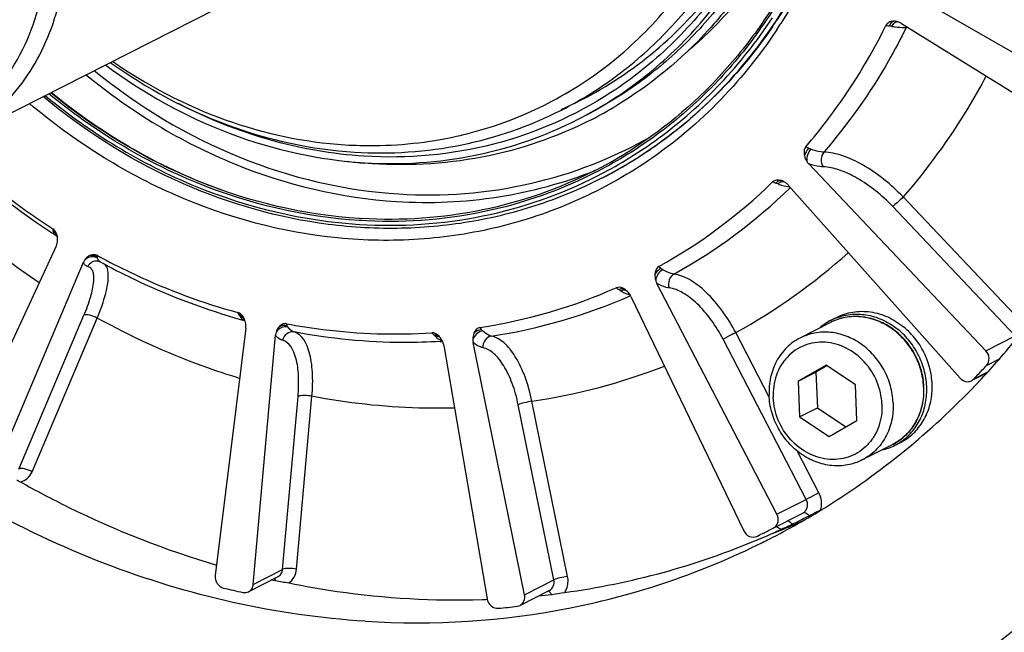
# Model space of a CAD drawing. Header units: millimetres. Extents: x 0 to 420, y 0 to 297.
# Tile 8 of 56: x 183 to 199, y 21 to 31. Entities that reach past the tile are written whole.
import ezdxf

# ---------------------------------------------------------------- set-up
doc = ezdxf.new("R2010")
doc.units = ezdxf.units.MM
doc.header["$LTSCALE"] = 23.1
doc.layers.add('COMPONENTS', color=7, linetype='CONTINUOUS')

msp = doc.modelspace()

# ---------------------------------------------------------------- linework, layer by layer
at = {"layer": 'COMPONENTS', "color": 7, "linetype": 'CONTINUOUS'}
for p, q in [((182.16344, 29.04317), (189.844, 32.96109)), ((200.81748, 29.40859), (197.39049, 31.37737)), ((197.19441, 30.93649), (200.56749, 28.84648)), ((190.23472, 29.17288), (190.24062, 29.17428)), ((193.38576, 29.06554), (193.38947, 29.06823)), ((188.70099, 28.72766), (188.69551, 28.72812)), ((198.5267, 25.75912), (195.72631, 28.71549)), ((192.40612, 28.53822), (192.41495, 28.54278)), ((192.41495, 28.54278), (192.42201, 28.54643)), ((192.43594, 28.48321), (192.44479, 28.48773)), ((192.4448, 28.48772), (192.43594, 28.4832)), ((195.40642, 28.37582), (198.11887, 25.32605)), ((198.99049, 25.9957), (197.04799, 28.04639)), ((199.16075, 26.14192), (197.21826, 28.19261)), ((183.80723, 27.58782), (183.80758, 27.5876)), ((183.81659, 27.41609), (182.21299, 23.97921)), ((182.7634, 23.65069), (184.2483, 27.15841)), ((184.48851, 27.17596), (184.48799, 27.17607)), ((184.51171, 27.16734), (184.5116, 27.1674)), ((195.22253, 23.17079), (193.32285, 26.82536)), ((192.91046, 26.62014), (194.69677, 22.90914)), ((183.22718, 23.88727), (184.25719, 26.3204)), ((183.43612, 23.84345), (184.46613, 26.27658)), ((186.78917, 26.24021), (186.79817, 26.23774)), ((196.06894, 26.20677), (195.58653, 25.96069)), ((196.07961, 26.24402), (196.16534, 26.28775)), ((186.81733, 26.11558), (186.33455, 22.20107)), ((195.09955, 25.02552), (194.56899, 26.04621)), ((186.93527, 22.06232), (187.2885, 26.00675)), ((191.22839, 21.89696), (190.41538, 25.89199)), ((195.68631, 23.40737), (194.3686, 25.94237)), ((198.5267, 25.75912), (198.99049, 25.9957)), ((189.95087, 25.84131), (190.63617, 21.83235)), ((198.53937, 25.52841), (198.73495, 25.62818)), ((195.99909, 25.52988), (195.55791, 25.27658)), ((195.55791, 25.27658), (195.83899, 25.41996)), ((196.0136, 25.52021), (195.83899, 25.41996)), ((195.83899, 25.41996), (195.86249, 24.85706)), ((196.46377, 25.22029), (195.99909, 25.52988)), ((198.33318, 25.30946), (198.55017, 25.42015)), ((198.5371, 25.40543), (198.33644, 25.30307)), ((195.55791, 25.27658), (195.58141, 24.71368)), ((196.48727, 24.65739), (196.46377, 25.22029)), ((187.39905, 22.2989), (187.64407, 25.03496)), ((187.61978, 22.30284), (187.8648, 25.0389)), ((191.90995, 22.18837), (191.346, 24.95952)), ((191.69218, 22.13354), (191.12823, 24.9047)), ((195.58141, 24.71368), (195.86249, 24.85706)), ((195.86249, 24.85706), (196.31266, 24.55713)), ((195.58141, 24.71368), (196.04609, 24.40408)), ((196.04609, 24.40408), (196.48727, 24.65739)), ((197.0899, 24.26348), (197.17563, 24.30721)), ((195.8867, 23.51122), (195.54251, 24.17337)), ((197.05348, 24.27671), (196.57107, 24.03063)), ((195.22253, 23.17079), (195.68631, 23.40737)), ((195.14147, 22.94067), (195.63222, 23.19105)), ((195.65137, 23.07719), (195.66873, 23.085)), ((195.70398, 23.13406), (195.73109, 23.14794)), ((195.73109, 23.14794), (195.7406, 23.15282)), ((195.43718, 22.98356), (195.47152, 22.99824)), ((195.45426, 23.01032), (195.46384, 23.01494)), ((195.16813, 22.87288), (195.19613, 22.88404)), ((195.16858, 22.87807), (195.19615, 22.89046)), ((186.93527, 22.06232), (187.39905, 22.2989)), ((187.32434, 22.18234), (186.86055, 21.94576)), ((187.23144, 22.13495), (187.2526, 22.13024)), ((187.2526, 22.13024), (187.28656, 22.12275)), ((191.22839, 21.89696), (191.69218, 22.13354)), ((191.62041, 21.9661), (191.15662, 21.72952))]:
    msp.add_line(p, q, dxfattribs=at)
for points in [[(183.80757, 27.5876), (183.81326, 27.58357), (183.82233, 27.57566), (183.82936, 27.56773), (183.83439, 27.56047), (183.83646, 27.55662)], [(184.48799, 27.17607), (184.49216, 27.17512), (184.49899, 27.17304), (184.50612, 27.17015), (184.51158, 27.16742)]]:
    msp.add_lwpolyline(points, dxfattribs=at)
for centre, radius, start, end in [((188.79726, 35.22586), 7.6949, 325.676789, 326.534977), ((188.67134, 35.16852), 7.85041, 326.535265, 327.403925), ((196.91615, 30.17703), 0.72648, 80.044985, 83.208485), ((197.07435, 30.77977), 0.19316, 85.060572, 94.000903), ((197.07343, 30.76692), 0.20604, 81.075177, 85.112519), ((197.07215, 30.75885), 0.21421, 76.774984, 81.071556), ((197.06933, 30.74739), 0.22601, 68.711112, 76.743357), ((197.05601, 30.71324), 0.26267, 58.204336, 68.709731), ((197.22106, 31.53013), 0.65429, 271.330297, 274.284003), ((197.41647, 30.8061), 0.16307, 150.341692, 153.970579), ((197.34125, 29.90012), 0.98014, 93.13247, 94.172355), ((189.3543, 35.15294), 6.44168, 297.029394, 301.18304), ((190.1911, 37.41273), 11.71688, 225.98052, 236.532557), ((190.02065, 37.30137), 11.4707, 226.420705, 236.937378), ((189.15484, 34.84624), 7.09661, 297.411865, 306.230502), ((189.17962, 34.85784), 7.15838, 303.428175, 305.380601), ((189.1725, 34.86794), 7.17074, 305.380264, 305.984294), ((189.16116, 34.84607), 6.99983, 297.35274, 302.390026), ((189.20785, 34.83218), 7.1225, 297.030729, 302.56252), ((189.18881, 34.844), 7.14177, 302.239058, 303.427811), ((189.29508, 35.82704), 7.1242, 262.938274, 265.17224), ((189.20437, 34.81858), 7.11196, 299.019562, 300.592845), ((189.19685, 34.83123), 7.12667, 300.59317, 302.239171), ((195.94312, 28.92041), 0.29833, 213.729664, 223.382977), ((189.16382, 34.84159), 6.99464, 297.024341, 297.350257), ((189.16976, 34.82122), 7.06753, 297.0377, 297.252914), ((189.20327, 34.82065), 7.11431, 297.105761, 299.019252), ((189.24043, 34.49888), 8.47255, 299.047809, 314.260431), ((194.92396, 27.60237), 0.85687, 68.403389, 70.928221), ((195.56344, 29.21835), 0.88103, 248.417158, 250.990052), ((195.23057, 28.24895), 0.21187, 69.645628, 74.960026), ((195.22669, 28.23827), 0.22323, 66.677001, 69.666344), ((195.19019, 28.18346), 0.28941, 41.65578, 51.504492), ((189.38153, 34.56467), 8.68185, 299.010688, 314.226693), ((195.4635, 28.81071), 0.46021, 263.806477, 265.527299), ((189.08726, 35.45935), 7.62175, 266.444141, 266.728181), ((189.97002, 37.10411), 11.33752, 236.604472, 237.072713), ((183.23615, 27.50796), 0.554, 13.886253, 15.830714), ((183.59408, 27.51928), 0.24525, 7.31056, 8.838706), ((189.62445, 36.69469), 10.74572, 241.340228, 241.776941), ((189.91113, 34.49487), 9.64756, 298.868534, 311.885001), ((184.46225, 27.06788), 0.23232, 145.66429, 157.065804), ((184.45835, 27.02736), 0.15162, 78.728753, 84.475894), ((193.59155, 26.96483), 0.30274, 197.87399, 207.43298), ((189.22997, 34.56408), 8.53595, 278.713515, 293.824272), ((192.19252, 25.8618), 1.01424, 56.749571, 58.694125), ((193.01718, 27.09724), 0.4705, 243.712949, 246.704562), ((192.68682, 26.53382), 0.23556, 53.351343, 57.29733), ((192.63756, 26.48857), 0.30296, 25.738666, 35.291796), ((189.40882, 34.55278), 8.65881, 278.598699, 293.775725), ((185.75711, 25.7293), 1.12595, 31.130208, 32.389284), ((189.50179, 36.08481), 10.21148, 253.727192, 254.594782), ((186.56161, 26.15256), 0.25714, 22.416681, 24.860535), ((186.55308, 26.14937), 0.26625, 3.241649, 22.352526), ((196.47536, 25.46935), 0.8699, 117.060814, 131.65933), ((196.47237, 25.4739), 0.86449, 110.672549, 117.021344), ((187.54851, 25.98353), 0.26105, 164.345845, 174.895942), ((188.98101, 25.16861), 1.16984, 44.641538, 46.113465), ((189.68483, 25.80093), 0.26878, 40.762573, 44.789127), ((189.69597, 25.81041), 0.25416, 37.032355, 40.783412), ((189.34942, 34.92724), 9.03816, 273.442725, 273.689554), ((189.6577, 25.79085), 0.29747, 9.76733, 19.4379), ((190.69782, 25.94944), 0.28823, 181.621514, 191.498339), ((189.32258, 33.84788), 12.5011, 316.720391, 318.581175), ((189.91665, 34.53245), 9.67905, 278.492181, 291.353641), ((189.42537, 33.90468), 12.37849, 316.486938, 317.415292), ((198.23813, 25.40137), 0.13222, 297.005627, 315.963393), ((189.44927, 33.88205), 12.34558, 316.021717, 316.48672), ((189.37028, 33.80341), 12.43588, 316.330852, 316.718921), ((196.4043, 25.13323), 1.13925, 2.390875, 2.647603), ((196.414, 25.13889), 1.13475, 2.11866, 2.390846), ((196.697, 25.03354), 0.8645, 297.030705, 303.380426), ((196.69508, 25.03864), 0.86991, 282.394845, 296.99106), ((190.28818, 33.78702), 11.95046, 297.461011, 298.083576), ((190.26739, 33.79179), 11.96427, 295.742685, 296.378085), ((190.73221, 34.03876), 12.01475, 293.232154, 294.168875), ((190.26784, 33.79089), 11.96326, 296.378095, 297.026525), ((195.57323, 23.3058), 0.12902, 297.207664, 305.784492), ((195.57073, 23.30927), 0.1333, 305.78359, 314.125505), ((189.28263, 35.70632), 14.11721, 297.222892, 297.490146), ((189.73476, 33.5398), 11.89849, 296.536953, 297.026526), ((190.72253, 34.06169), 12.03964, 291.812604, 292.346907), ((190.2831, 33.78291), 11.9492, 294.277822, 294.805003), ((195.4132, 23.2561), 0.34091, 234.542509, 239.796489), ((195.40865, 23.24822), 0.33181, 239.791599, 244.972141), ((195.40246, 23.23487), 0.31709, 244.9656, 250.414257), ((190.7261, 34.05303), 12.03027, 292.346888, 293.054243), ((190.20396, 34.00249), 12.18229, 277.810792, 292.797875), ((189.73421, 33.54092), 11.89974, 295.742687, 296.219233), ((190.27157, 33.8089), 11.97764, 292.858545, 293.648949), ((189.7346, 33.54013), 11.89885, 296.219237, 296.536951), ((189.66071, 33.44517), 11.97284, 296.456972, 297.025087), ((190.27707, 33.79631), 11.9639, 293.64901, 294.132999), ((189.71581, 35.38361), 13.76772, 256.346073, 257.64327), ((190.14175, 34.54163), 12.7255, 271.863315, 272.228915), ((190.14979, 34.28928), 12.47727, 275.990212, 276.921649), ((191.4275, 23.76341), 1.87413, 276.924395, 277.255292), ((189.61597, 34.04721), 12.42152, 275.53197, 276.921273)]:
    msp.add_arc(centre, radius, start, end, dxfattribs=at)
for points, knots in [([(179.23845, 53.18358), (178.41909, 52.76564), (176.8497, 51.76785), (174.80772, 49.84875), (173.1274, 47.55752), (171.41673, 44.06818), (170.41712, 39.09901), (171.12069, 32.95854), (173.60716, 27.19988), (177.6129, 22.42368), (181.9385, 19.65172), (185.68689, 18.39822), (187.60844, 18.10397), (188.56256, 18.04468)], [0, 0, 0, 0, 0.05807988, 0.11661059, 0.17598391, 0.23648554, 0.36091408, 0.48987546, 0.62107509, 0.75138592, 0.87800749, 0.93963638, 1, 1, 1, 1]), ([(188.84364, 18.18807), (187.89639, 18.24693), (185.98879, 18.53777), (182.26599, 19.7752), (177.96409, 22.51125), (173.96317, 27.23073), (171.45291, 32.93073), (170.69552, 39.02448), (171.62647, 43.97532), (173.27377, 47.47125), (174.90471, 49.77812), (176.89712, 51.72418), (178.43538, 52.748), (179.24014, 53.18064)], [0, 0, 0, 0, 0.0603253, 0.12190602, 0.24841263, 0.37861296, 0.50976262, 0.63877322, 0.7633396, 0.82391747, 0.88335587, 0.94192436, 1, 1, 1, 1]), ([(188.70625, 21.4786), (187.30143, 21.5659), (184.45232, 22.21295), (180.60738, 24.40779), (177.41691, 27.63977), (175.14722, 31.63106), (173.98474, 36.04721), (174.03498, 40.5216), (175.30518, 44.67213), (176.93932, 47.01907), (177.90271, 48.00189)], [0, 0, 0, 0, 0.12042074, 0.24537652, 0.3740134, 0.50432806, 0.63382246, 0.76023853, 0.88225522, 1, 1, 1, 1]), ([(184.05002, 44.94722), (184.4569, 45.14634), (185.3142, 45.46971), (187.13699, 45.79075), (189.53936, 45.54556), (192.21605, 44.28255), (194.44552, 42.20674), (196.00267, 39.54047), (196.72905, 36.55799), (196.54506, 33.56848), (195.7955, 31.73739), (195.28522, 30.9394)], [0, 0, 0, 0, 0.05813298, 0.11675042, 0.23639472, 0.36106532, 0.49020446, 0.62149571, 0.75182895, 0.87844549, 1, 1, 1, 1]), ([(184.74027, 45.10119), (185.55572, 45.42237), (187.35104, 45.76619), (190.0869, 45.30662), (192.6152, 43.95492), (194.68474, 41.8623), (196.09821, 39.24342), (196.71561, 36.35597), (196.47108, 33.48784), (195.71877, 31.74249), (195.21652, 30.98267)], [0, 0, 0, 0, 0.11655883, 0.23690427, 0.36222323, 0.49166564, 0.62284506, 0.75276418, 0.87886866, 1, 1, 1, 1]), ([(188.54422, 44.92029), (189.31466, 44.87242), (190.87808, 44.50719), (192.97035, 43.26698), (194.67741, 41.44819), (195.84674, 39.21833), (196.3743, 36.77686), (196.2088, 34.34343), (195.48563, 32.48634), (194.59704, 31.23951), (194.06155, 30.70695), (193.77537, 30.46806)], [0, 0, 0, 0, 0.12077795, 0.24626307, 0.37544966, 0.50609787, 0.63550589, 0.76136251, 0.88253433, 0.94167342, 1, 1, 1, 1]), ([(192.07467, 29.42151), (192.42995, 29.60275), (193.11046, 30.03545), (193.99589, 30.86764), (194.72447, 31.8612), (195.4662, 33.37429), (195.89963, 35.52904), (195.59449, 38.19169), (194.51626, 40.68875), (192.77929, 42.75981), (190.9036, 43.96177), (189.27821, 44.50532), (188.44498, 44.63291), (188.03125, 44.65862)], [0, 0, 0, 0, 0.05807982, 0.11661064, 0.17598409, 0.23648578, 0.36091465, 0.48987612, 0.62107538, 0.75138575, 0.87800703, 0.93963617, 1, 1, 1, 1]), ([(191.81336, 29.56887), (192.14047, 29.73572), (192.76824, 30.13066), (193.59302, 30.88411), (194.28284, 31.78092), (195.00538, 33.14654), (195.48385, 35.10015), (195.33549, 37.55144), (194.49811, 39.90653), (193.05109, 41.94328), (191.13172, 43.46811), (189.61859, 44.05373), (188.8535, 44.21115)], [0, 0, 0, 0, 0.05796919, 0.11634538, 0.17548738, 0.23566655, 0.35926388, 0.4873649, 0.61812762, 0.74880726, 0.87668661, 1, 1, 1, 1]), ([(190.24062, 29.17428), (190.63702, 29.2686), (191.41257, 29.53766), (192.47037, 30.1698), (193.38553, 31.00839), (194.12769, 32.02495), (194.6736, 33.18606), (195.12168, 34.88874), (195.10868, 37.1794), (194.21629, 39.80158), (192.56506, 42.02237), (190.68793, 43.32754), (189.03524, 43.91733), (188.18367, 44.05402), (187.76115, 44.08028)], [0, 0, 0, 0, 0.0584423, 0.11679122, 0.17557788, 0.23526701, 0.29619092, 0.35850988, 0.48662543, 0.61810033, 0.74943224, 0.87718, 0.93928023, 1, 1, 1, 1]), ([(196.35336, 19.62981), (197.08284, 20.00191), (198.48614, 20.87368), (200.35036, 22.52023), (201.93789, 24.47176), (203.65152, 27.44166), (204.92539, 31.7052), (204.93835, 35.2906), (204.70901, 37.07402)], [0, 0, 0, 0, 0.11942123, 0.23958173, 0.36114315, 0.48462587, 0.73778029, 1, 1, 1, 1]), ([(182.16346, 29.04317), (182.33748, 29.13194), (182.67079, 29.34388), (183.10446, 29.75149), (183.46132, 30.23813), (183.82462, 30.97923), (184.03692, 32.03462), (183.88739, 33.33878), (183.35957, 34.5618), (182.50772, 35.57634), (181.42007, 36.27526), (180.59104, 36.48089), (180.183, 36.50625)], [0, 0, 0, 0, 0.05810593, 0.11666279, 0.17606272, 0.23659146, 0.3610757, 0.49009469, 0.62135271, 0.7517214, 0.87839873, 1, 1, 1, 1]), ([(196.02306, 36.32324), (196.0514, 35.64441), (195.95037, 34.29472), (195.41107, 32.70289), (194.7526, 31.57761), (193.96685, 30.57952), (193.22561, 29.96633), (192.68964, 29.64197)], [0, 0, 0, 0, 0.26073951, 0.51359231, 0.63740045, 0.75957872, 1, 1, 1, 1]), ([(180.36028, 28.8224), (180.58337, 28.80853), (181.03076, 28.82727), (181.67632, 28.99955), (182.26536, 29.30929), (182.77395, 29.74401), (183.18227, 30.28627), (183.57642, 31.13057), (183.74202, 32.34386), (183.40944, 33.79358), (182.60799, 35.05661), (181.62427, 35.8126), (180.7382, 36.15458), (180.27828, 36.23276), (180.0503, 36.24692)], [0, 0, 0, 0, 0.05977046, 0.118665, 0.17727368, 0.23623842, 0.29613665, 0.35738168, 0.48385978, 0.61511609, 0.74736331, 0.8763094, 0.93891825, 1, 1, 1, 1]), ([(195.88098, 36.29756), (195.91068, 35.58636), (195.79515, 34.17307), (195.19088, 32.51956), (194.4595, 31.37176), (193.80297, 30.61611), (193.04715, 29.97485), (192.48534, 29.63099), (192.1941, 29.48244)], [0, 0, 0, 0, 0.26130033, 0.51395577, 0.63748779, 0.75934082, 0.87998639, 1, 1, 1, 1]), ([(196.43469, 36.12643), (196.4674, 35.34296), (196.34109, 33.78605), (195.67924, 31.9632), (194.87763, 30.69586), (194.15777, 29.86025), (193.32868, 29.14955), (192.71202, 28.76707), (192.39223, 28.60139)], [0, 0, 0, 0, 0.26126804, 0.51393861, 0.6374854, 0.75935182, 0.88000106, 1, 1, 1, 1]), ([(196.41008, 36.12589), (196.44008, 35.39973), (196.33463, 33.95653), (195.76979, 32.25097), (195.07919, 31.04028), (194.25471, 29.96252), (193.47572, 29.29361), (192.91083, 28.93526)], [0, 0, 0, 0, 0.26091245, 0.51388925, 0.63770616, 0.75984424, 1, 1, 1, 1]), ([(195.21237, 30.98521), (195.69728, 31.72057), (196.43164, 33.40013), (196.61248, 35.21776), (196.57427, 36.13284)], [0, 0, 0, 0, 0.49025052, 1, 1, 1, 1]), ([(191.80918, 29.57773), (192.23593, 29.76586), (193.05274, 30.24378), (194.08979, 31.2242), (194.90004, 32.42749), (195.26336, 33.33482), (195.39981, 33.80589)], [0, 0, 0, 0, 0.2446804, 0.49144841, 0.74269553, 1, 1, 1, 1]), ([(195.40107, 33.80556), (195.29051, 33.39541), (195.00296, 32.60006), (194.37459, 31.51237), (193.57137, 30.57355), (192.9313, 30.06342), (192.59264, 29.84337)], [0, 0, 0, 0, 0.25691885, 0.50853168, 0.75573751, 1, 1, 1, 1]), ([(193.34919, 29.12178), (193.70075, 29.37937), (194.362, 29.96428), (194.90758, 30.65789), (195.14968, 31.0271)], [0, 0, 0, 0, 0.49676348, 1, 1, 1, 1]), ([(195.15225, 30.887), (194.87197, 30.47649), (194.23415, 29.71278), (193.45481, 29.09335), (193.04132, 28.82931)], [0, 0, 0, 0, 0.50327633, 1, 1, 1, 1]), ([(193.38947, 29.06823), (193.7452, 29.32688), (194.41452, 29.91489), (194.96711, 30.61327), (195.21237, 30.98521)], [0, 0, 0, 0, 0.49678055, 1, 1, 1, 1]), ([(195.6782, 28.9881), (195.80249, 29.1322), (196.28497, 29.7295), (196.68999, 30.38883), (196.94608, 30.9062)], [0, 0, 0, 0, 0.24791662, 1, 1, 1, 1]), ([(197.26994, 30.87766), (197.18154, 30.69854), (196.81006, 30.00073), (196.35072, 29.34936), (195.9644, 28.9026)], [0, 0, 0, 0, 0.25272943, 1, 1, 1, 1]), ([(197.06087, 30.97246), (197.03807, 30.97084), (196.99214, 30.96053), (196.95623, 30.92669), (196.94608, 30.9062)], [0, 0, 0, 0, 0.49989367, 1, 1, 1, 1]), ([(197.00207, 30.89841), (197.00572, 30.90762), (197.01892, 30.936), (197.04012, 30.96509), (197.06084, 30.97246)], [0, 0, 0, 0, 0.310435, 1, 1, 1, 1]), ([(197.04174, 30.89258), (197.04687, 30.90328), (197.06476, 30.93537), (197.0983, 30.96653), (197.12421, 30.96665)], [0, 0, 0, 0, 0.3143019, 1, 1, 1, 1]), ([(197.04175, 30.89257), (197.05902, 30.88955), (197.12337, 30.87962), (197.18868, 30.87487), (197.23625, 30.87601)], [0, 0, 0, 0, 0.26928396, 1, 1, 1, 1]), ([(195.22035, 30.83961), (194.94232, 30.419), (194.30759, 29.6347), (193.52783, 28.99356), (193.11317, 28.71886)], [0, 0, 0, 0, 0.50339469, 1, 1, 1, 1]), ([(184.59506, 30.28254), (185.19817, 29.83401), (186.50655, 29.10524), (187.97259, 28.779), (188.69613, 28.73404)], [0, 0, 0, 0, 0.50903309, 1, 1, 1, 1]), ([(184.67373, 30.32257), (185.2465, 29.91124), (186.48262, 29.24393), (187.85887, 28.94473), (188.53839, 28.90251)], [0, 0, 0, 0, 0.50878127, 1, 1, 1, 1]), ([(184.70829, 30.341), (185.2573, 29.95796), (186.43728, 29.33728), (187.74439, 29.05857), (188.39001, 29.01845)], [0, 0, 0, 0, 0.5085673, 1, 1, 1, 1]), ([(184.28999, 30.12687), (184.99457, 29.54649), (186.54895, 28.5986), (188.32646, 28.17555), (189.20256, 28.1211)], [0, 0, 0, 0, 0.50978403, 1, 1, 1, 1]), ([(184.41973, 30.19312), (185.11304, 29.62791), (186.63978, 28.70531), (188.38188, 28.29347), (189.24065, 28.24011)], [0, 0, 0, 0, 0.50970852, 1, 1, 1, 1]), ([(198.53207, 30.10762), (198.44001, 29.93506), (198.05664, 29.26134), (197.59819, 28.63013), (197.21826, 28.19261)], [0, 0, 0, 0, 0.25235009, 1, 1, 1, 1]), ([(192.43594, 28.4832), (192.10011, 28.31189), (191.39799, 28.02146), (190.2857, 27.75638), (189.13419, 27.66596), (187.56736, 27.78068), (185.62174, 28.37157), (184.24208, 29.25417), (183.6109, 29.78038)], [0, 0, 0, 0, 0.11992612, 0.24050123, 0.36231834, 0.48585457, 0.73859625, 1, 1, 1, 1]), ([(183.64507, 29.7979), (184.35665, 29.20801), (185.92827, 28.24426), (187.72789, 27.81418), (188.61483, 27.75906)], [0, 0, 0, 0, 0.50982957, 1, 1, 1, 1]), ([(188.61229, 27.82), (187.73619, 27.87444), (185.95869, 28.29749), (184.4043, 29.24538), (183.69973, 29.82576)], [0, 0, 0, 0, 0.49021632, 1, 1, 1, 1]), ([(188.61455, 27.85227), (187.74386, 27.90637), (185.97742, 28.32592), (184.43166, 29.26589), (183.7306, 29.84153)], [0, 0, 0, 0, 0.49023922, 1, 1, 1, 1]), ([(186.49923, 28.2793), (186.00328, 28.45249), (185.03156, 28.897), (184.15349, 29.50471), (183.73925, 29.84593)], [0, 0, 0, 0, 0.49465053, 1, 1, 1, 1]), ([(192.59264, 29.84337), (192.02666, 29.47561), (190.75616, 28.91734), (189.37577, 28.79513), (188.69181, 28.83763)], [0, 0, 0, 0, 0.49620967, 1, 1, 1, 1]), ([(193.11317, 28.71886), (192.76399, 28.48754), (192.02291, 28.08427), (190.82063, 27.68074), (189.55606, 27.48781), (187.81617, 27.51676), (185.63137, 28.10424), (184.09199, 29.08013), (183.39432, 29.67036)], [0, 0, 0, 0, 0.12016708, 0.24061348, 0.36211641, 0.4853343, 0.73781802, 1, 1, 1, 1]), ([(188.69181, 28.83763), (188.1877, 28.86896), (187.17078, 29.04646), (186.21392, 29.43082), (185.75407, 29.66985)], [0, 0, 0, 0, 0.49356003, 1, 1, 1, 1]), ([(188.53839, 28.90251), (189.1037, 28.86738), (190.24006, 28.94066), (191.31658, 29.31547), (191.81336, 29.56887)], [0, 0, 0, 0, 0.50388134, 1, 1, 1, 1]), ([(188.69613, 28.73404), (189.27933, 28.6978), (190.45163, 28.77341), (191.56219, 29.16009), (192.07467, 29.42151)], [0, 0, 0, 0, 0.50388845, 1, 1, 1, 1]), ([(192.28171, 29.41486), (191.73953, 29.13829), (190.56051, 28.73532), (189.31743, 28.6761), (188.70099, 28.72766)], [0, 0, 0, 0, 0.49594826, 1, 1, 1, 1]), ([(188.39001, 29.01845), (188.54591, 29.00876), (189.16416, 28.99241), (189.78506, 29.06636), (190.23472, 29.17288)], [0, 0, 0, 0, 0.25262289, 1, 1, 1, 1]), ([(189.24065, 28.24011), (189.93377, 28.19704), (191.32936, 28.30225), (192.6354, 28.80992), (193.22909, 29.14913)], [0, 0, 0, 0, 0.50388019, 1, 1, 1, 1]), ([(195.6782, 28.9881), (195.65481, 28.96099), (195.64549, 28.90645), (195.65285, 28.85899), (195.65558, 28.84652)], [0, 0, 0, 0, 0.73713964, 1, 1, 1, 1]), ([(195.75654, 28.94828), (195.72182, 28.909), (195.69307, 28.84003), (195.69275, 28.77093), (195.69502, 28.75475)], [0, 0, 0, 0, 0.76243245, 1, 1, 1, 1]), ([(195.9644, 28.9026), (195.94846, 28.90305), (195.87747, 28.9091), (195.80821, 28.92889), (195.75654, 28.94828)], [0, 0, 0, 0, 0.22415845, 1, 1, 1, 1]), ([(195.96439, 28.90261), (195.93766, 28.87191), (195.90814, 28.78876), (195.92925, 28.70338), (195.95257, 28.66961)], [0, 0, 0, 0, 0.49790738, 1, 1, 1, 1]), ([(197.21826, 28.19261), (197.03028, 28.39019), (196.71932, 28.64148), (196.27603, 28.851), (196.06146, 28.9001), (195.9644, 28.9026)], [0, 0, 0, 0, 0.5576828, 0.80146454, 1, 1, 1, 1]), ([(195.95257, 28.66961), (195.93514, 28.67007), (195.85814, 28.67612), (195.7827, 28.69591), (195.72631, 28.71549)], [0, 0, 0, 0, 0.22604869, 1, 1, 1, 1]), ([(197.04799, 28.04639), (196.88389, 28.2196), (196.61237, 28.44006), (196.225, 28.62411), (196.03742, 28.66733), (195.95257, 28.66961)], [0, 0, 0, 0, 0.55782334, 0.8015564, 1, 1, 1, 1]), ([(198.69708, 25.57768), (198.90712, 25.81576), (199.71897, 26.80909), (200.37945, 27.92464), (200.78066, 28.80206)], [0, 0, 0, 0, 0.24759964, 1, 1, 1, 1]), ([(183.54602, 26.8364), (183.36137, 26.95992), (182.63048, 27.4772), (181.95392, 28.07082), (181.48268, 28.55142)], [0, 0, 0, 0, 0.24815639, 1, 1, 1, 1]), ([(192.39223, 28.60139), (191.82023, 28.30505), (190.57833, 27.866), (189.26534, 27.77942), (188.61229, 27.82)], [0, 0, 0, 0, 0.4961107, 1, 1, 1, 1]), ([(188.61483, 27.75906), (189.26522, 27.71865), (190.57259, 27.80303), (191.81103, 28.23446), (192.38249, 28.52611)], [0, 0, 0, 0, 0.50388667, 1, 1, 1, 1]), ([(192.34196, 28.61067), (191.78199, 28.32506), (190.56961, 27.90113), (189.28951, 27.81359), (188.65227, 27.85002)], [0, 0, 0, 0, 0.49618035, 1, 1, 1, 1]), ([(189.20256, 28.1211), (189.73918, 28.08776), (190.81498, 28.13408), (191.8548, 28.41665), (192.34702, 28.6124)], [0, 0, 0, 0, 0.50371916, 1, 1, 1, 1]), ([(195.20395, 28.41221), (195.21022, 28.41931), (195.23178, 28.44092), (195.26419, 28.45712), (195.28551, 28.45357)], [0, 0, 0, 0, 0.30467174, 1, 1, 1, 1]), ([(195.27522, 28.42624), (195.27972, 28.42864), (195.29655, 28.43636), (195.31607, 28.43921), (195.3293, 28.4368)], [0, 0, 0, 0, 0.27526873, 1, 1, 1, 1]), ([(195.27646, 28.38537), (195.28837, 28.38127), (195.33322, 28.36697), (195.37956, 28.35691), (195.41385, 28.35319)], [0, 0, 0, 0, 0.2675269, 1, 1, 1, 1]), ([(197.21826, 28.19261), (197.18979, 28.16119), (197.13528, 28.10997), (197.07703, 28.0612), (197.04799, 28.04639)], [0, 0, 0, 0, 0.56530356, 1, 1, 1, 1]), ([(183.77396, 27.64092), (183.77542, 27.63502), (183.78158, 27.6149), (183.79458, 27.59602), (183.80723, 27.58782)], [0, 0, 0, 0, 0.28712277, 1, 1, 1, 1]), ([(184.47073, 27.2655), (184.44996, 27.27685), (184.40105, 27.2857), (184.35585, 27.26985), (184.33583, 27.2589)], [0, 0, 0, 0, 0.50915093, 1, 1, 1, 1]), ([(184.31692, 27.09224), (184.3017, 27.09526), (184.27041, 27.11146), (184.25417, 27.14195), (184.2483, 27.15841)], [0, 0, 0, 0, 0.47032052, 1, 1, 1, 1]), ([(184.47194, 27.22431), (184.44108, 27.24136), (184.3659, 27.25491), (184.29686, 27.22299), (184.27042, 27.19891)], [0, 0, 0, 0, 0.49639791, 1, 1, 1, 1]), ([(184.47295, 27.17827), (184.44246, 27.18122), (184.3775, 27.16748), (184.33183, 27.11988), (184.31692, 27.09224)], [0, 0, 0, 0, 0.49372861, 1, 1, 1, 1]), ([(184.51161, 27.1674), (184.50046, 27.17353), (184.48765, 27.18705), (184.47984, 27.20272), (184.47794, 27.20715)], [0, 0, 0, 0, 0.72516089, 1, 1, 1, 1]), ([(184.51171, 27.16734), (184.68193, 27.07407), (185.36616, 26.72223), (186.08827, 26.44358), (186.64042, 26.28241)], [0, 0, 0, 0, 0.25231207, 1, 1, 1, 1]), ([(184.54275, 27.22649), (184.71471, 27.1342), (185.40464, 26.7877), (186.13314, 26.51738), (186.6894, 26.36489)], [0, 0, 0, 0, 0.25282356, 1, 1, 1, 1]), ([(184.25719, 26.3204), (184.29793, 26.41666), (184.36258, 26.59186), (184.41132, 26.8056), (184.41394, 26.94356), (184.40024, 27.01743), (184.36838, 27.07167), (184.33381, 27.08888), (184.31692, 27.09224)], [0, 0, 0, 0, 0.37568901, 0.67057879, 0.78201414, 0.86952348, 0.93809234, 1, 1, 1, 1]), ([(184.46613, 26.27658), (184.53399, 26.43802), (184.61491, 26.66518), (184.64877, 26.94465), (184.63403, 27.05425), (184.61427, 27.09352)], [0, 0, 0, 0, 0.6216996, 0.84394849, 1, 1, 1, 1]), ([(193.35419, 27.09205), (193.32407, 27.07533), (193.29831, 27.02764), (193.29203, 26.9818), (193.29112, 26.96947)], [0, 0, 0, 0, 0.73592064, 1, 1, 1, 1]), ([(193.38858, 27.06133), (193.3788, 27.0567), (193.33989, 27.03385), (193.30831, 26.99904), (193.29112, 26.96948)], [0, 0, 0, 0, 0.2402714, 1, 1, 1, 1]), ([(193.592, 26.97213), (193.57788, 26.97393), (193.51539, 26.98667), (193.45712, 27.01549), (193.41536, 27.04179)], [0, 0, 0, 0, 0.22381045, 1, 1, 1, 1]), ([(193.59199, 26.97214), (193.55719, 26.95299), (193.5029, 26.88144), (193.50251, 26.79345), (193.51597, 26.75379)], [0, 0, 0, 0, 0.4867265, 1, 1, 1, 1]), ([(194.56899, 26.04621), (194.44626, 26.28107), (194.2266, 26.5959), (193.86471, 26.88472), (193.67795, 26.96136), (193.592, 26.97213)], [0, 0, 0, 0, 0.57494772, 0.8120475, 1, 1, 1, 1]), ([(193.51597, 26.75379), (193.50052, 26.75574), (193.4327, 26.769), (193.36886, 26.79834), (193.32285, 26.82536)], [0, 0, 0, 0, 0.22593864, 1, 1, 1, 1]), ([(192.81408, 26.73204), (192.80365, 26.73874), (192.76314, 26.76129), (192.70949, 26.76948), (192.67791, 26.7555)], [0, 0, 0, 0, 0.26411626, 1, 1, 1, 1]), ([(192.71952, 26.72837), (192.72771, 26.73266), (192.75675, 26.7453), (192.79378, 26.74479), (192.81302, 26.73273)], [0, 0, 0, 0, 0.28922276, 1, 1, 1, 1]), ([(192.74863, 26.70999), (192.75609, 26.71339), (192.78386, 26.7237), (192.81634, 26.72409), (192.83629, 26.71603)], [0, 0, 0, 0, 0.2759753, 1, 1, 1, 1]), ([(194.3686, 25.94237), (194.26167, 26.14803), (194.07019, 26.42382), (193.75426, 26.67708), (193.59108, 26.7443), (193.51597, 26.75379)], [0, 0, 0, 0, 0.57512439, 0.81216101, 1, 1, 1, 1]), ([(184.46613, 26.27658), (184.42937, 26.2977), (184.36311, 26.32298), (184.28401, 26.33408), (184.25719, 26.3204)], [0, 0, 0, 0, 0.58472188, 1, 1, 1, 1]), ([(186.70789, 26.33244), (186.71612, 26.33051), (186.74686, 26.3206), (186.77383, 26.29833), (186.78627, 26.27802)], [0, 0, 0, 0, 0.26194094, 1, 1, 1, 1]), ([(196.16534, 26.28775), (196.20562, 26.3083), (196.2898, 26.34319), (196.42313, 26.37526), (196.56119, 26.38659), (196.74919, 26.37373), (196.98302, 26.30439), (197.14943, 26.19996), (197.22578, 26.13755)], [0, 0, 0, 0, 0.11990176, 0.24045471, 0.36225045, 0.48576987, 0.73851492, 1, 1, 1, 1]), ([(196.16718, 26.28273), (196.24468, 26.31197), (196.36888, 26.33925), (196.53696, 26.34061), (196.70834, 26.31883), (196.9194, 26.24779), (197.0703, 26.15083), (197.14005, 26.09382)], [0, 0, 0, 0, 0.2399658, 0.36209176, 0.48593592, 0.73902263, 1, 1, 1, 1]), ([(186.71941, 25.32234), (186.52593, 25.3812), (185.75123, 25.63967), (185.00427, 25.9804), (184.46613, 26.27658)], [0, 0, 0, 0, 0.24768689, 1, 1, 1, 1]), ([(186.72091, 26.3114), (186.72609, 26.30283), (186.74605, 26.2734), (186.77451, 26.2486), (186.7982, 26.23873)], [0, 0, 0, 0, 0.28062507, 1, 1, 1, 1]), ([(187.46208, 26.18642), (187.43958, 26.19066), (187.39095, 26.18243), (187.355, 26.15201), (187.33998, 26.13481)], [0, 0, 0, 0, 0.50065885, 1, 1, 1, 1]), ([(187.46208, 26.18642), (187.65306, 26.15049), (188.41293, 26.03124), (189.18786, 26.00614), (189.76134, 26.04354)], [0, 0, 0, 0, 0.25269776, 1, 1, 1, 1]), ([(197.54776, 25.18623), (197.54397, 25.27702), (197.51436, 25.45934), (197.40942, 25.71538), (197.25019, 25.94134), (197.04641, 26.12282), (196.81046, 26.24805), (196.55683, 26.30819), (196.30213, 26.29824), (196.1423, 26.24419), (196.06894, 26.20677)], [0, 0, 0, 0, 0.128905, 0.25927212, 0.38941287, 0.51768179, 0.64287807, 0.76455349, 0.88316441, 1, 1, 1, 1]), ([(197.54233, 25.18586), (197.53813, 25.27666), (197.50777, 25.459), (197.40202, 25.71495), (197.24234, 25.94076), (197.03864, 26.12194), (196.80354, 26.2468), (196.55164, 26.30674), (196.29942, 26.29709), (196.14138, 26.24372), (196.06894, 26.20677)], [0, 0, 0, 0, 0.12942337, 0.26042933, 0.39116713, 0.51983328, 0.64508697, 0.76639111, 0.88421636, 1, 1, 1, 1]), ([(187.48269, 26.13545), (187.44863, 26.14208), (187.37405, 26.13173), (187.31685, 26.08377), (187.29715, 26.05396)], [0, 0, 0, 0, 0.49271096, 1, 1, 1, 1]), ([(187.58141, 26.05612), (187.54275, 26.06345), (187.45389, 26.04181), (187.40755, 25.96519), (187.39875, 25.92452)], [0, 0, 0, 0, 0.48603584, 1, 1, 1, 1]), ([(187.58142, 26.05611), (187.57195, 26.05839), (187.53135, 26.07346), (187.50046, 26.10749), (187.48269, 26.13545)], [0, 0, 0, 0, 0.22715136, 1, 1, 1, 1]), ([(187.8648, 25.0389), (187.87584, 25.1655), (187.88129, 25.34898), (187.85716, 25.58367), (187.81191, 25.81228), (187.71141, 26.02484), (187.58142, 26.05611)], [0, 0, 0, 0, 0.34589832, 0.49927228, 0.63610112, 1, 1, 1, 1]), ([(189.89217, 25.90539), (189.7009, 25.89388), (188.92797, 25.8719), (188.15265, 25.94792), (187.58142, 26.05611)], [0, 0, 0, 0, 0.24788376, 1, 1, 1, 1]), ([(190.70342, 25.9913), (190.69152, 25.99373), (190.63949, 26.00964), (190.59445, 26.04327), (190.56439, 26.07256)], [0, 0, 0, 0, 0.22438484, 1, 1, 1, 1]), ([(194.56899, 26.04621), (194.55061, 26.03661), (194.48389, 26.00186), (194.41715, 25.96713), (194.3686, 25.94237)], [0, 0, 0, 0, 0.27553869, 1, 1, 1, 1]), ([(197.06015, 24.93468), (197.05635, 25.02568), (197.02666, 25.20854), (196.92156, 25.46544), (196.76214, 25.69228), (196.55837, 25.87443), (196.32291, 26.0001), (196.07045, 26.06059), (195.81759, 26.05118), (195.65915, 25.99773), (195.58654, 25.96069)], [0, 0, 0, 0, 0.12937162, 0.26035838, 0.39110453, 0.51979377, 0.64507229, 0.76639243, 0.88422166, 1, 1, 1, 1]), ([(197.17265, 24.31165), (197.23888, 24.35529), (197.36109, 24.46262), (197.49655, 24.66838), (197.57841, 24.90762), (197.60234, 25.16612), (197.56753, 25.42911), (197.47617, 25.68172), (197.33368, 25.90962), (197.20841, 26.03793), (197.14005, 26.09382)], [0, 0, 0, 0, 0.11587081, 0.23419977, 0.35603127, 0.48155586, 0.61013479, 0.74049218, 0.87099985, 1, 1, 1, 1]), ([(197.17562, 24.30721), (197.24949, 24.34489), (197.38822, 24.44325), (197.54766, 24.64522), (197.64993, 24.88851), (197.68901, 25.15698), (197.6632, 25.43363), (197.57445, 25.70125), (197.42858, 25.94315), (197.29761, 26.07883), (197.22578, 26.13755)], [0, 0, 0, 0, 0.11579894, 0.23361636, 0.35487979, 0.48007033, 0.60867732, 0.73939387, 0.87044929, 1, 1, 1, 1]), ([(187.39875, 25.92452), (187.38835, 25.92702), (187.34426, 25.94281), (187.3092, 25.97758), (187.2885, 26.00675)], [0, 0, 0, 0, 0.23018957, 1, 1, 1, 1]), ([(187.64407, 25.03496), (187.65398, 25.14567), (187.65831, 25.35411), (187.62379, 25.6593), (187.51222, 25.89718), (187.39875, 25.92452)], [0, 0, 0, 0, 0.34631778, 0.63633362, 1, 1, 1, 1]), ([(189.79198, 26.01173), (189.80048, 26.01273), (189.83186, 26.01387), (189.86441, 26.00123), (189.8807, 25.98514)], [0, 0, 0, 0, 0.27202939, 1, 1, 1, 1]), ([(189.81337, 25.99063), (189.82079, 25.99117), (189.84892, 25.9912), (189.87738, 25.98175), (189.89418, 25.96964)], [0, 0, 0, 0, 0.26429753, 1, 1, 1, 1]), ([(189.81337, 25.99062), (189.82219, 25.9817), (189.85543, 25.9508), (189.89508, 25.9258), (189.92624, 25.91523)], [0, 0, 0, 0, 0.27605224, 1, 1, 1, 1]), ([(190.56853, 25.80789), (190.55549, 25.81055), (190.49899, 25.82722), (190.44908, 25.86165), (190.41538, 25.89199)], [0, 0, 0, 0, 0.22684777, 1, 1, 1, 1]), ([(190.70341, 25.99131), (190.66467, 25.98545), (190.58906, 25.93517), (190.56607, 25.84979), (190.56853, 25.8079)], [0, 0, 0, 0, 0.48284735, 1, 1, 1, 1]), ([(191.346, 24.95952), (191.31904, 25.09053), (191.25133, 25.33454), (191.1033, 25.65219), (190.92774, 25.88364), (190.77547, 25.97669), (190.70342, 25.9913)], [0, 0, 0, 0, 0.31709089, 0.59775881, 0.82572856, 1, 1, 1, 1]), ([(195.58654, 25.96069), (195.5093, 25.92128), (195.36484, 25.81653), (195.20408, 25.5993), (195.10889, 25.33852), (195.09352, 25.15099), (195.09746, 25.05664)], [0, 0, 0, 0, 0.24027949, 0.48533181, 0.73833162, 1, 1, 1, 1]), ([(196.88315, 24.91351), (196.87804, 25.03587), (196.82207, 25.28147), (196.62205, 25.59612), (196.37666, 25.78485), (196.1555, 25.87017), (195.98553, 25.89909), (195.81668, 25.89199), (195.65555, 25.84901), (195.5086, 25.77172), (195.3817, 25.66327), (195.27982, 25.52793), (195.18149, 25.31748), (195.1571, 25.13837), (195.16202, 25.02046)], [0, 0, 0, 0, 0.13125549, 0.26350324, 0.39244932, 0.4550583, 0.5161403, 0.57591096, 0.63480558, 0.69341422, 0.75237896, 0.81227689, 0.87352278, 1, 1, 1, 1]), ([(191.12823, 24.9047), (191.10489, 25.01935), (191.04616, 25.23289), (190.91737, 25.51093), (190.76441, 25.71359), (190.63145, 25.79508), (190.56853, 25.80789)], [0, 0, 0, 0, 0.31727657, 0.59799383, 0.82587758, 1, 1, 1, 1]), ([(198.53937, 25.52841), (198.56634, 25.55775), (198.59364, 25.64623), (198.55604, 25.72815), (198.5267, 25.75912)], [0, 0, 0, 0, 0.48293128, 1, 1, 1, 1]), ([(198.11887, 25.32605), (198.14124, 25.3009), (198.19941, 25.26269), (198.27032, 25.26942), (198.29817, 25.28357)], [0, 0, 0, 0, 0.51863954, 1, 1, 1, 1]), ([(195.10093, 22.77967), (195.40351, 22.93401), (196.58988, 23.60368), (197.65999, 24.47731), (198.36564, 25.21652)], [0, 0, 0, 0, 0.24945821, 1, 1, 1, 1]), ([(197.05348, 24.27671), (197.13129, 24.3164), (197.2767, 24.42159), (197.4388, 24.63914), (197.5352, 24.8996), (197.55146, 25.08679), (197.54798, 25.18084)], [0, 0, 0, 0, 0.24153517, 0.48717272, 0.73974375, 1, 1, 1, 1]), ([(197.54256, 25.18076), (197.5465, 25.08641), (197.53112, 24.89888), (197.43593, 24.6381), (197.27518, 24.42088), (197.13072, 24.31611), (197.05348, 24.27671)], [0, 0, 0, 0, 0.26166645, 0.51466815, 0.75972025, 1, 1, 1, 1]), ([(187.8648, 25.0389), (187.82321, 25.04772), (187.74992, 25.05324), (187.67232, 25.04937), (187.64407, 25.03496)], [0, 0, 0, 0, 0.57282285, 1, 1, 1, 1]), ([(190.11994, 24.85208), (189.93268, 24.84715), (189.17739, 24.84807), (188.42246, 24.93214), (187.8648, 25.0389)], [0, 0, 0, 0, 0.24807684, 1, 1, 1, 1]), ([(191.346, 24.95952), (191.30397, 24.95411), (191.23068, 24.93892), (191.1573, 24.91953), (191.12823, 24.9047)], [0, 0, 0, 0, 0.56499661, 1, 1, 1, 1]), ([(196.57107, 24.03063), (196.49846, 23.99359), (196.34002, 23.94014), (196.08716, 23.93073), (195.8347, 23.99122), (195.59924, 24.11689), (195.39547, 24.29904), (195.23605, 24.52588), (195.13095, 24.78278), (195.10126, 24.96564), (195.09746, 25.05664)], [0, 0, 0, 0, 0.11577834, 0.23360757, 0.35492771, 0.48020623, 0.60889547, 0.73964162, 0.87062838, 1, 1, 1, 1]), ([(196.88315, 24.91351), (196.88808, 24.7956), (196.86368, 24.61649), (196.76536, 24.40603), (196.66348, 24.2707), (196.53658, 24.16224), (196.38963, 24.08496), (196.2285, 24.04198), (196.05965, 24.03488), (195.88967, 24.0638), (195.66852, 24.14911), (195.42312, 24.33785), (195.22311, 24.6525), (195.16713, 24.8981), (195.16202, 25.02046)], [0, 0, 0, 0, 0.12647722, 0.18772311, 0.24762104, 0.30658578, 0.36519442, 0.42408904, 0.4838597, 0.5449417, 0.60755068, 0.73649676, 0.86874451, 1, 1, 1, 1]), ([(197.06015, 24.93468), (197.06409, 24.84033), (197.04872, 24.65279), (196.95352, 24.39202), (196.79277, 24.17479), (196.64831, 24.07003), (196.57107, 24.03063)], [0, 0, 0, 0, 0.26166838, 0.51466819, 0.75972051, 1, 1, 1, 1]), ([(183.43612, 23.84345), (183.39936, 23.86457), (183.3331, 23.88985), (183.254, 23.90095), (183.22718, 23.88727)], [0, 0, 0, 0, 0.58472175, 1, 1, 1, 1]), ([(183.25232, 23.68454), (183.29235, 23.69409), (183.36992, 23.73364), (183.41969, 23.80463), (183.43612, 23.84345)], [0, 0, 0, 0, 0.49402511, 1, 1, 1, 1]), ([(183.25232, 23.68454), (183.49996, 23.54477), (184.49456, 23.01908), (185.54858, 22.60491), (186.35508, 22.3684)], [0, 0, 0, 0, 0.25280892, 1, 1, 1, 1]), ([(195.66354, 23.21358), (195.68722, 23.23654), (195.71798, 23.30456), (195.70267, 23.37591), (195.68631, 23.40737)], [0, 0, 0, 0, 0.48193557, 1, 1, 1, 1]), ([(195.8867, 23.51122), (195.86833, 23.50162), (195.80161, 23.46686), (195.73487, 23.43214), (195.68631, 23.40737)], [0, 0, 0, 0, 0.27553861, 1, 1, 1, 1]), ([(195.91397, 23.24358), (195.92063, 23.26484), (195.93861, 23.35448), (195.91839, 23.45026), (195.8867, 23.51122)], [0, 0, 0, 0, 0.24484105, 1, 1, 1, 1]), ([(195.23243, 23.02643), (195.2458, 23.06022), (195.24669, 23.11396), (195.22839, 23.15952), (195.22253, 23.17079)], [0, 0, 0, 0, 0.74091723, 1, 1, 1, 1]), ([(195.46384, 23.01494), (195.45709, 23.02259), (195.43462, 23.04525), (195.40244, 23.06506), (195.38013, 23.06275)], [0, 0, 0, 0, 0.31257282, 1, 1, 1, 1]), ([(195.70719, 23.17058), (195.70332, 23.1737), (195.68932, 23.18404), (195.67312, 23.19211), (195.66084, 23.19437)], [0, 0, 0, 0, 0.28486572, 1, 1, 1, 1]), ([(194.69677, 22.90914), (194.71501, 22.87124), (194.77609, 22.80682), (194.86797, 22.80548), (194.90263, 22.82219)], [0, 0, 0, 0, 0.52230039, 1, 1, 1, 1]), ([(195.29616, 22.93613), (195.30978, 22.94242), (195.36262, 22.96686), (195.41531, 22.99161), (195.45426, 23.01032)], [0, 0, 0, 0, 0.25775936, 1, 1, 1, 1]), ([(188.70625, 21.4786), (189.79037, 21.41124), (191.96883, 21.54677), (194.03748, 22.24979), (194.99491, 22.72625)], [0, 0, 0, 0, 0.50389039, 1, 1, 1, 1]), ([(187.32433, 22.18235), (187.34503, 22.19291), (187.38198, 22.22704), (187.39687, 22.27456), (187.39905, 22.2989)], [0, 0, 0, 0, 0.48728201, 1, 1, 1, 1]), ([(187.61978, 22.30284), (187.57819, 22.31166), (187.5049, 22.31718), (187.4273, 22.31331), (187.39905, 22.2989)], [0, 0, 0, 0, 0.57282272, 1, 1, 1, 1]), ([(187.49665, 22.08516), (187.53133, 22.10836), (187.59129, 22.17432), (187.61587, 22.25925), (187.61978, 22.30284)], [0, 0, 0, 0, 0.48805624, 1, 1, 1, 1]), ([(186.33455, 22.20107), (186.32937, 22.15902), (186.35134, 22.06998), (186.42557, 22.01476), (186.46585, 22.00498)], [0, 0, 0, 0, 0.50546107, 1, 1, 1, 1]), ([(187.28656, 22.12275), (187.28595, 22.12611), (187.2834, 22.13795), (187.27935, 22.14962), (187.27494, 22.15715)], [0, 0, 0, 0, 0.28136383, 1, 1, 1, 1]), ([(191.6204, 21.96611), (191.64792, 21.9801), (191.69469, 22.03245), (191.6988, 22.10098), (191.69218, 22.13354)], [0, 0, 0, 0, 0.48160991, 1, 1, 1, 1]), ([(191.90995, 22.18837), (191.86792, 22.18296), (191.79463, 22.16776), (191.72125, 22.14837), (191.69218, 22.13354)], [0, 0, 0, 0, 0.56499647, 1, 1, 1, 1]), ([(191.85956, 21.93322), (191.87222, 21.9505), (191.91618, 22.02756), (191.92326, 22.12298), (191.90995, 22.18837)], [0, 0, 0, 0, 0.24301437, 1, 1, 1, 1]), ([(186.86061, 21.9458), (186.88129, 21.95636), (186.91821, 21.99049), (186.93309, 22.03799), (186.93527, 22.06232)], [0, 0, 0, 0, 0.48728402, 1, 1, 1, 1]), ([(187.49665, 22.08516), (187.75018, 22.03358), (188.7598, 21.85768), (189.78999, 21.79796), (190.55552, 21.82286)], [0, 0, 0, 0, 0.25249711, 1, 1, 1, 1]), ([(190.63617, 21.83235), (190.64336, 21.79028), (190.68653, 21.71106), (190.77367, 21.67969), (190.81342, 21.68354)], [0, 0, 0, 0, 0.51657445, 1, 1, 1, 1]), ([(191.15688, 21.72966), (191.18432, 21.7437), (191.23093, 21.79604), (191.23501, 21.86445), (191.22839, 21.89696)], [0, 0, 0, 0, 0.48162528, 1, 1, 1, 1]), ([(191.65345, 21.90294), (191.64984, 21.90996), (191.63721, 21.9315), (191.61718, 21.95234), (191.60001, 21.95592)], [0, 0, 0, 0, 0.31022575, 1, 1, 1, 1])]:
    msp.add_open_spline(points, degree=3, knots=knots, dxfattribs=at)
for points in [[(196.94608, 30.9062), (196.96471, 30.90338), (196.98336, 30.90063), (197.00207, 30.89841)], [(195.72294, 28.96331), (195.70785, 28.97125), (195.69287, 28.97942), (195.6782, 28.9881)], [(195.72294, 28.96331), (195.69114, 28.93155), (195.66773, 28.88979), (195.65558, 28.84653)], [(195.65558, 28.84652), (195.6627, 28.814), (195.67651, 28.78243), (195.69502, 28.75475)], [(195.75654, 28.94828), (195.74505, 28.95259), (195.73379, 28.95759), (195.72294, 28.96331)], [(195.28554, 28.45356), (195.24245, 28.46511), (195.18559, 28.46216), (195.15361, 28.43105)], [(195.15361, 28.43105), (195.17028, 28.42448), (195.18701, 28.41806), (195.20395, 28.41221)], [(195.23935, 28.39909), (195.24998, 28.40967), (195.26199, 28.41917), (195.27522, 28.42624)], [(195.37033, 28.40997), (195.3535, 28.42335), (195.33482, 28.43475), (195.31507, 28.44326)], [(183.81524, 27.62605), (183.8033, 27.65036), (183.78547, 27.67333), (183.76275, 27.68807)], [(183.76276, 27.68807), (183.76446, 27.67833), (183.76644, 27.66861), (183.76914, 27.65909)], [(183.76914, 27.65909), (183.79926, 27.64073), (183.82418, 27.60889), (183.83306, 27.57476)], [(183.77396, 27.64092), (183.8034, 27.622), (183.82751, 27.59081), (183.83734, 27.55723)], [(183.82816, 27.59316), (183.82471, 27.60442), (183.82043, 27.61548), (183.81524, 27.62605)], [(183.83642, 27.55697), (183.83452, 27.56919), (183.83179, 27.58133), (183.82816, 27.59316)], [(183.81659, 27.41609), (183.82322, 27.4303), (183.82843, 27.44524), (183.83223, 27.46046)], [(183.83223, 27.46046), (183.8395, 27.48962), (183.84117, 27.52068), (183.83734, 27.55049)], [(184.46955, 27.24103), (184.43073, 27.26372), (184.37935, 27.27026), (184.33585, 27.2589)], [(184.46955, 27.24103), (184.46953, 27.2492), (184.46985, 27.25738), (184.47072, 27.2655)], [(184.33583, 27.2589), (184.30988, 27.2447), (184.28712, 27.22333), (184.27042, 27.19892)], [(184.47194, 27.22431), (184.47042, 27.22973), (184.46955, 27.2354), (184.46955, 27.24103)], [(184.47794, 27.20715), (184.47555, 27.21272), (184.47358, 27.21848), (184.47194, 27.22431)], [(184.61427, 27.09352), (184.60858, 27.10484), (184.60156, 27.11566), (184.59311, 27.12509)], [(193.29112, 26.96947), (193.28872, 26.93678), (193.29335, 26.90311), (193.30342, 26.87192)], [(193.41536, 27.04179), (193.35572, 27.00951), (193.31033, 26.93937), (193.30342, 26.87191)], [(193.38858, 27.06133), (193.37684, 27.07125), (193.36529, 27.08142), (193.35419, 27.09205)], [(193.41536, 27.04179), (193.40601, 27.04768), (193.39702, 27.0542), (193.38858, 27.06133)], [(192.67792, 26.7555), (192.69157, 26.74613), (192.70538, 26.73697), (192.71952, 26.72837)], [(192.74863, 26.70999), (192.76799, 26.69731), (192.78806, 26.68563), (192.80881, 26.67539)], [(192.88484, 26.66361), (192.86897, 26.68605), (192.84949, 26.70641), (192.82742, 26.72282)], [(192.83111, 26.66509), (192.85173, 26.65622), (192.87312, 26.64887), (192.89499, 26.64382)], [(186.68939, 26.36489), (186.69516, 26.35385), (186.70121, 26.34294), (186.70789, 26.33243)], [(186.77689, 26.29349), (186.75642, 26.32508), (186.7257, 26.35493), (186.6894, 26.36489)], [(186.72091, 26.3114), (186.75158, 26.30318), (186.78136, 26.28322), (186.79897, 26.2568)], [(186.79493, 26.26067), (186.78968, 26.27199), (186.78368, 26.28301), (186.77689, 26.29349)], [(187.47232, 26.15588), (187.46847, 26.1659), (187.46497, 26.17608), (187.46207, 26.18642)], [(186.81733, 26.11558), (186.81933, 26.13175), (186.8198, 26.14816), (186.8189, 26.16442)], [(187.33998, 26.13481), (187.31992, 26.11183), (187.3054, 26.08332), (187.29715, 26.05396)], [(187.47232, 26.15588), (187.42878, 26.16583), (187.37874, 26.15703), (187.33999, 26.13481)], [(187.48269, 26.13545), (187.4786, 26.1419), (187.47506, 26.14875), (187.47232, 26.15588)], [(189.87559, 25.99029), (189.84597, 26.02009), (189.80327, 26.04628), (189.76134, 26.04354)], [(189.76135, 26.04354), (189.77124, 26.03264), (189.78137, 26.02193), (189.79198, 26.01173)], [(190.42576, 26.03507), (190.4139, 26.00566), (190.40882, 25.97299), (190.40971, 25.94129)], [(190.56439, 26.07256), (190.49746, 26.06285), (190.43234, 26.00501), (190.40971, 25.94128)], [(190.52311, 26.12666), (190.47908, 26.11989), (190.44242, 26.07639), (190.42576, 26.03507)], [(190.54561, 26.09395), (190.50133, 26.08947), (190.45725, 26.06654), (190.42577, 26.03509)], [(190.54561, 26.09395), (190.53773, 26.10459), (190.53014, 26.11545), (190.52311, 26.12666)], [(190.56439, 26.07256), (190.55759, 26.07918), (190.55125, 26.08633), (190.54561, 26.09395)], [(189.93822, 25.88984), (189.92898, 25.9161), (189.91563, 25.94127), (189.89886, 25.96348)], [(183.19387, 23.71548), (183.21356, 23.70555), (183.23312, 23.69538), (183.25232, 23.68454)], [(195.66084, 23.19437), (195.6514, 23.19611), (195.64078, 23.19542), (195.63222, 23.19105)], [(195.73109, 23.14794), (195.72369, 23.15604), (195.71574, 23.1637), (195.70719, 23.17058)], [(195.16844, 22.95447), (195.197, 22.96913), (195.22062, 22.99659), (195.23243, 23.02643)], [(187.28656, 22.12275), (187.35606, 22.10753), (187.42694, 22.09935), (187.49665, 22.08516)], [(186.76955, 21.93483), (186.79942, 21.92829), (186.83338, 21.93189), (186.86061, 21.9458)], [(191.66419, 21.90428), (191.7295, 21.91259), (191.79434, 21.92424), (191.85956, 21.93322)], [(191.11283, 21.71621), (191.12807, 21.71806), (191.14321, 21.72267), (191.15688, 21.72966)]]:
    msp.add_open_spline(points, degree=3, dxfattribs=at)

doc.saveas('drawing.dxf')
